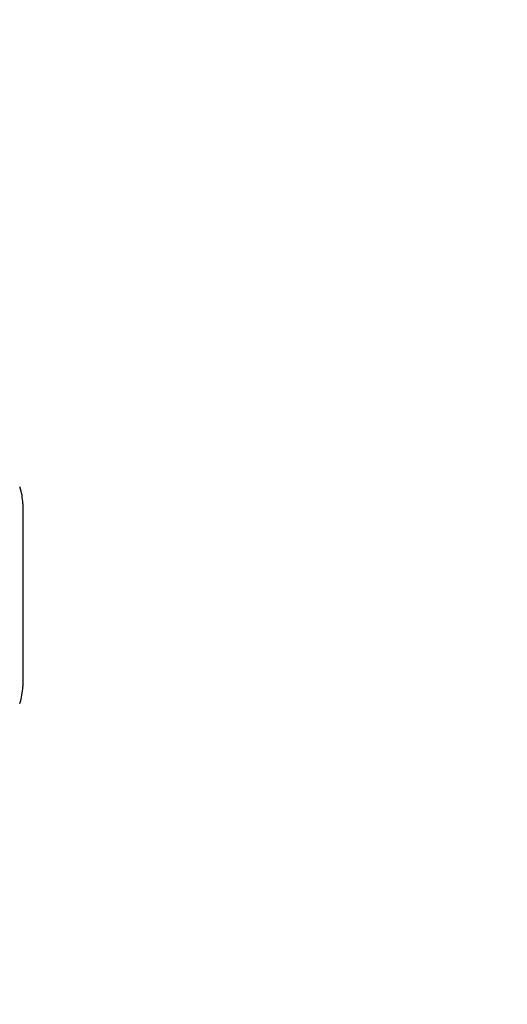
# Model space of a CAD drawing. Header units: inches. Extents: x 0.2 to 10.8, y 0.2 to 8.2.
# Tile 34 of 84: x 2.079 to 2.194, y 5.033 to 5.267. Entities that reach past the tile are written whole.
import ezdxf

# ---------------------------------------------------------------- set-up
doc = ezdxf.new("R2010")
doc.units = ezdxf.units.IN
doc.header["$MEASUREMENT"] = 0
doc.layers.add('DIMENSIONS', color=140, linetype='Continuous')
doc.styles.add('SLDTEXTSTYLE0', font='TXT', dxfattribs={"width": 0.7})
doc.dimstyles.new('SLDDIMSTYLE1', dxfattribs={"dimtxt": 0.0849609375, "dimasz": 0.13, "dimexe": 0, "dimexo": 0.0625, "dimgap": 0.021240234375, "dimtad": 0, "dimtih": 1, "dimtoh": 1, "dimlfac": 10, "dimrnd": 1e-09, "dimzin": 12, "dimdsep": 46, "dimtxsty": 'SLDTEXTSTYLE0', "dimsah": 1, "dimcen": 0.09, "dimadec": 0, "dimazin": 3, "dimtfac": 1, "dimtmove": 0, "dimatfit": 0, "dimfxl": 0, "dimfrac": 2, "dimtolj": 1, "dimtzin": 12, "dimarcsym": 0})

# ---------------------------------------------------------------- blocks, each defined once
blk = doc.blocks.new('_D_5')
at = {"layer": 'DIMENSIONS'}
for p, q in [((1.751954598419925, 4.879521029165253), (1.75195459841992, 6.036799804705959)), ((1.944020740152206, 5.368670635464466), (1.944020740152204, 6.036799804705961)), ((1.176083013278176, 5.911799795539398), (1.147552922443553, 5.911799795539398)), ((1.147552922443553, 5.911799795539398), (1.147552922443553, 5.776768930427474)), ((1.428552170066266, 5.911799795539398), (1.457082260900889, 5.911799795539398)), ((1.457082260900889, 5.911799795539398), (1.457082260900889, 5.776768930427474)), ((1.751954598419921, 5.911799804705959), (1.543675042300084, 5.911799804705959)), ((1.944020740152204, 5.91179980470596), (2.194020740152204, 5.911799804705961)), ((1.147552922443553, 5.776768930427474), (1.176083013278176, 5.776768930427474)), ((1.457082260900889, 5.776768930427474), (1.428552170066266, 5.776768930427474))]:
    blk.add_line(p, q, dxfattribs=at)
for points in [[(1.751954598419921, 5.911799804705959), (1.621954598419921, 5.931799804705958), (1.621954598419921, 5.891799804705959)], [(1.944020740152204, 5.91179980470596), (2.074020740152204, 5.891799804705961), (2.074020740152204, 5.93179980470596)]]:
    blk.add_solid(points, dxfattribs=at)
at = {"layer": 'DIMENSIONS', "char_height": 0.08333333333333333, "attachment_point": 1, "style": 'SLDTEXTSTYLE0'}
for s, insert in [('1.92', (1.176083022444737, 6.038242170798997)), ('48.8', (1.176083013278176, 5.884191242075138))]:
    blk.add_mtext(s, dxfattribs=dict(at, insert=insert))

msp = doc.modelspace()

# ---------------------------------------------------------------- linework, layer by layer
at = {"color": 7, "linetype": 'Continuous', "lineweight": 25}
msp.add_line((2.079346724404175, 5.152010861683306), (2.079346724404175, 5.108703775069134), dxfattribs=at)
for centre, radius, start, end in [((2.067535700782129, 5.152010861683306), 0.01181102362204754, 0, 19.60811917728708), ((2.067535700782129, 5.108703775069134), 0.01181102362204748, 340.2500112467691, 359.9999999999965)]:
    msp.add_arc(centre, radius, start, end, dxfattribs=at)

# ---------------------------------------------------------------- dimensions: what is measured, and where the dimension line sits
at = {"layer": 'DIMENSIONS'}
dim = msp.add_linear_dim(base=(1.944020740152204, 5.911799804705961), p1=(1.751954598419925, 4.829521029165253), p2=(1.944020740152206, 5.318670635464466), dimstyle='SLDDIMSTYLE1', dxfattribs=at)
dim.commit()
dim.dimension.update_dxf_attribs({"geometry": '_D_5', "text_midpoint": (1.302317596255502, 5.911799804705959), "dimtype": 160})

doc.saveas('drawing.dxf')
